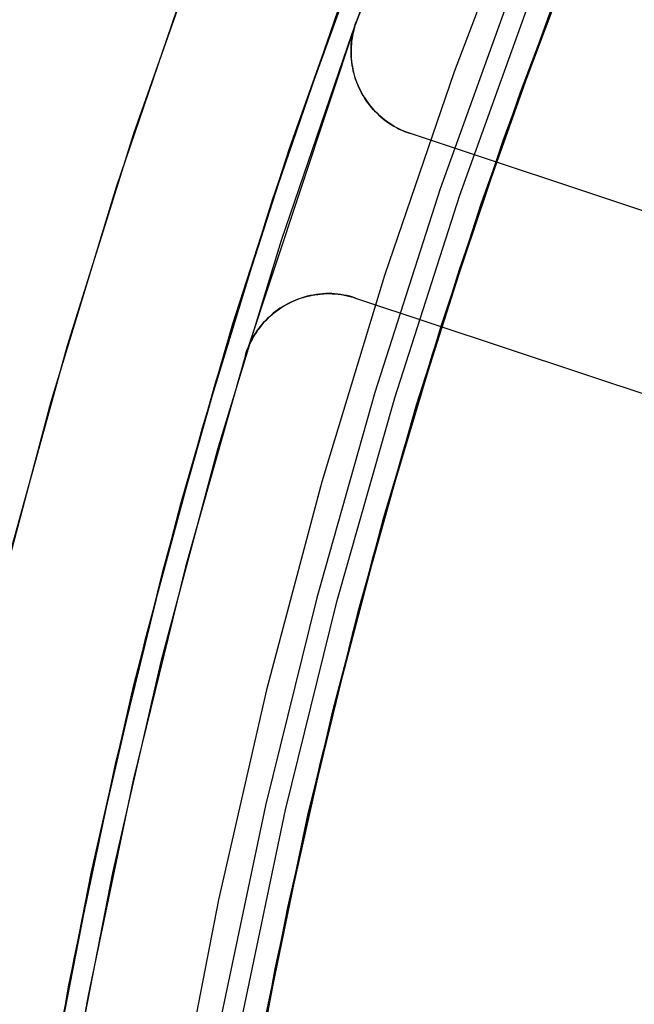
# Model space of a CAD drawing. Header units: millimetres. Extents: x 7986 to 9191, y -11326 to -10283.
# Tile 93 of 256: x 8516 to 8523, y -10652 to -10641. Entities that reach past the tile are written whole.
import ezdxf

# ---------------------------------------------------------------- set-up
doc = ezdxf.new("R2010")
doc.units = ezdxf.units.MM
doc.layers.add('color', color=7, linetype='Continuous')

msp = doc.modelspace()

# ---------------------------------------------------------------- linework, layer by layer
at = {"color": 7, "true_color": 0xffffff}
for p, q in [((8522.923, -10638.664, 60.059), (8522.035, -10640.917, 60.059)), ((8521.869, -10639.124, 18.434), (8520.984, -10641.447, 18.434)), ((8521.869, -10639.124, 18.434), (8520.984, -10641.447, 18.434)), ((8522.507, -10639.683, 31.699), (8521.748, -10641.687, 31.211)), ((8519.98, -10639.839, 19.934), (8519.124, -10642.218, 19.934)), ((8519.98, -10639.839, 61.309), (8519.124, -10642.218, 61.309)), ((8522.47, -10639.787, 60.059), (8521.62, -10642.055, 60.059)), ((8522.47, -10639.787, 60.059), (8521.62, -10642.055, 60.059)), ((8522.336, -10640.119, 39.872), (8521.493, -10642.405, 39.872)), ((8521.55, -10642.241, 38.799), (8522.33, -10640.135, 39.31)), ((8519.09, -10642.319, 30.778), (8519.8, -10640.318, 31.26)), ((8521.661, -10640.477, 60.565), (8520.826, -10642.797, 60.565)), ((8521.661, -10640.477, 60.565), (8520.826, -10642.797, 60.565)), ((8521.879, -10640.559, 60.99), (8521.047, -10642.873, 60.99)), ((8521.879, -10640.559, 60.99), (8521.047, -10642.873, 60.99)), ((8521.302, -10642.959, 61.309), (8522.131, -10640.655, 61.309)), ((8521.302, -10642.959, 18.434), (8522.131, -10640.655, 18.434)), ((8519.645, -10640.74, 40.622), (8518.819, -10643.137, 40.622)), ((8519.616, -10640.821, 38.86), (8518.891, -10642.917, 38.357)), ((8522.035, -10640.917, 60.059), (8521.224, -10643.2, 60.059)), ((8520.984, -10641.447, 18.434), (8520.181, -10643.799, 18.434)), ((8520.984, -10641.447, 18.434), (8520.181, -10643.799, 18.434)), ((8521.748, -10641.687, 31.211), (8521.044, -10643.733, 30.72)), ((8521.62, -10642.055, 60.059), (8520.847, -10644.351, 60.059)), ((8521.62, -10642.055, 60.059), (8520.847, -10644.351, 60.059)), ((8519.124, -10642.218, 19.934), (8518.351, -10644.626, 19.934)), ((8519.124, -10642.218, 61.309), (8518.351, -10644.626, 61.309)), ((8520.831, -10644.393, 38.286), (8521.55, -10642.241, 38.799)), ((8518.433, -10644.357, 30.294), (8519.09, -10642.319, 30.778)), ((8521.493, -10642.405, 39.872), (8520.728, -10644.719, 39.872)), ((8520.826, -10642.797, 60.565), (8520.072, -10645.146, 60.565)), ((8520.826, -10642.797, 60.565), (8520.072, -10645.146, 60.565)), ((8518.891, -10642.917, 38.357), (8518.224, -10645.054, 37.853)), ((8521.047, -10642.873, 60.99), (8520.296, -10645.213, 60.99)), ((8521.047, -10642.873, 60.99), (8520.296, -10645.213, 60.99)), ((8520.553, -10645.291, 61.309), (8521.302, -10642.959, 61.309)), ((8520.553, -10645.291, 18.434), (8521.302, -10642.959, 18.434)), ((8518.819, -10643.137, 40.622), (8518.076, -10645.561, 40.622)), ((8521.224, -10643.2, 60.059), (8520.491, -10645.509, 60.059)), ((8521.044, -10643.733, 30.72), (8520.396, -10645.818, 30.229)), ((8520.181, -10643.799, 18.434), (8519.459, -10646.178, 18.434)), ((8520.181, -10643.799, 18.434), (8519.459, -10646.178, 18.434)), ((8517.831, -10646.432, 29.81), (8518.433, -10644.357, 30.294)), ((8520.847, -10644.351, 60.059), (8520.154, -10646.672, 60.059)), ((8520.847, -10644.351, 60.059), (8520.154, -10646.672, 60.059)), ((8520.175, -10646.586, 37.772), (8520.831, -10644.393, 38.286)), ((8518.351, -10644.626, 19.934), (8517.662, -10647.058, 19.934)), ((8518.351, -10644.626, 61.309), (8517.662, -10647.058, 61.309)), ((8520.728, -10644.719, 39.872), (8520.044, -10647.058, 39.872)), ((8518.224, -10645.054, 37.853), (8517.617, -10647.228, 37.348)), ((8520.072, -10645.146, 60.565), (8519.4, -10647.519, 60.565)), ((8520.072, -10645.146, 60.565), (8519.4, -10647.519, 60.565)), ((8520.296, -10645.213, 60.99), (8519.625, -10647.578, 60.99)), ((8520.296, -10645.213, 60.99), (8519.625, -10647.578, 60.99)), ((8519.885, -10647.647, 61.309), (8520.553, -10645.291, 61.309)), ((8519.885, -10647.647, 18.434), (8520.553, -10645.291, 18.434)), ((8518.076, -10645.561, 40.622), (8517.417, -10648.01, 40.622)), ((8520.491, -10645.509, 60.059), (8519.837, -10647.841, 60.059)), ((8520.396, -10645.818, 30.229), (8519.808, -10647.941, 29.736)), ((8519.459, -10646.178, 18.434), (8518.821, -10648.58, 18.434)), ((8519.459, -10646.178, 18.434), (8518.821, -10648.58, 18.434)), ((8517.286, -10648.54, 29.326), (8517.831, -10646.432, 29.81)), ((8519.585, -10648.82, 37.257), (8520.175, -10646.586, 37.772)), ((8520.154, -10646.672, 60.059), (8519.541, -10649.015, 60.059)), ((8520.154, -10646.672, 60.059), (8519.541, -10649.015, 60.059)), ((8517.662, -10647.058, 19.934), (8517.057, -10649.513, 19.934)), ((8517.662, -10647.058, 61.309), (8517.057, -10649.513, 61.309)), ((8520.044, -10647.058, 39.872), (8519.44, -10649.419, 39.872)), ((8517.617, -10647.228, 37.348), (8517.074, -10649.439, 36.843)), ((8519.4, -10647.519, 60.565), (8518.81, -10649.913, 60.565)), ((8519.4, -10647.519, 60.565), (8518.81, -10649.913, 60.565)), ((8519.625, -10647.578, 60.99), (8519.037, -10649.965, 60.99)), ((8519.625, -10647.578, 60.99), (8519.037, -10649.965, 60.99)), ((8519.299, -10650.025, 61.309), (8519.885, -10647.647, 61.309)), ((8519.299, -10650.025, 18.434), (8519.885, -10647.647, 18.434)), ((8519.837, -10647.841, 60.059), (8519.264, -10650.194, 60.059)), ((8519.808, -10647.941, 29.736), (8519.282, -10650.099, 29.244)), ((8517.417, -10648.01, 40.622), (8516.843, -10650.479, 40.622)), ((8516.801, -10650.68, 28.842), (8517.286, -10648.54, 29.326)), ((8518.821, -10648.58, 18.434), (8518.265, -10651.003, 18.434)), ((8518.821, -10648.58, 18.434), (8518.265, -10651.003, 18.434)), ((8519.065, -10651.091, 36.743), (8519.585, -10648.82, 37.257)), ((8519.541, -10649.015, 60.059), (8519.007, -10651.378, 60.059)), ((8519.541, -10649.015, 60.059), (8519.007, -10651.378, 60.059)), ((8517.074, -10649.439, 36.843), (8516.596, -10651.683, 36.34)), ((8519.44, -10649.419, 39.872), (8518.918, -10651.8, 39.872)), ((8517.057, -10649.513, 19.934), (8516.537, -10651.988, 19.934)), ((8517.057, -10649.513, 61.309), (8516.537, -10651.988, 61.309)), ((8518.81, -10649.913, 60.565), (8518.302, -10652.327, 60.565)), ((8518.81, -10649.913, 60.565), (8518.302, -10652.327, 60.565)), ((8519.037, -10649.965, 60.99), (8518.531, -10652.371, 60.99)), ((8519.037, -10649.965, 60.99), (8518.531, -10652.371, 60.99)), ((8518.796, -10652.422, 61.309), (8519.299, -10650.025, 61.309)), ((8518.796, -10652.422, 18.434), (8519.299, -10650.025, 18.434)), ((8519.282, -10650.099, 29.244), (8518.821, -10652.289, 28.753)), ((8519.264, -10650.194, 60.059), (8518.771, -10652.566, 60.059)), ((8516.843, -10650.479, 40.622), (8516.355, -10652.968, 40.622)), ((8516.377, -10652.849, 28.359), (8516.801, -10650.68, 28.842)), ((8518.265, -10651.003, 18.434), (8517.795, -10653.444, 18.434)), ((8518.265, -10651.003, 18.434), (8517.795, -10653.444, 18.434)), ((8518.615, -10653.396, 36.23), (8519.065, -10651.091, 36.743)), ((8519.007, -10651.378, 60.059), (8518.555, -10653.758, 60.059)), ((8519.007, -10651.378, 60.059), (8518.555, -10653.758, 60.059)), ((8516.596, -10651.683, 36.34), (8516.186, -10653.957, 35.838)), ((8518.918, -10651.8, 39.872), (8518.478, -10654.197, 39.872)), ((8516.537, -10651.988, 19.934), (8516.103, -10654.478, 19.934)), ((8516.537, -10651.988, 61.309), (8516.103, -10654.478, 61.309))]:
    msp.add_line(p, q, dxfattribs=at)
at = {"layer": 'color', "color": 254, "true_color": 0xcad1ee}
for p, q in [((8520.764, -10638.501, -2.642), (8519.856, -10640.87, -2.642)), ((8520.764, -10638.501, -2.642), (8519.856, -10640.87, -2.642)), ((8519.807, -10641.005, 17.559), (8520.704, -10638.65, 17.559)), ((8519.807, -10641.005, 17.559), (8520.704, -10638.65, 17.559)), ((8519.807, -10641.005, 7.459), (8520.704, -10638.65, 7.459)), ((8517.29, -10642.16, -3.495), (8518.139, -10639.744, -3.495)), ((8517.29, -10642.16, -3.495), (8518.139, -10639.744, -3.495)), ((8517.088, -10642.776, 17.559), (8517.926, -10640.326, 17.559)), ((8517.088, -10642.776, 17.559), (8517.926, -10640.326, 17.559)), ((8517.088, -10642.776, 7.032), (8517.926, -10640.326, 7.032)), ((8519.856, -10640.87, 4.359), (8518.577, -10644.718, 4.359)), ((8519.856, -10640.87, 4.359), (8518.577, -10644.718, 4.359)), ((8519.835, -10640.934, 4.359), (8519.845, -10640.902, 4.359)), ((8519.835, -10640.934, 4.359), (8519.845, -10640.902, 4.359)), ((8519.835, -10640.934, 0.859), (8519.845, -10640.902, 0.859)), ((8519.845, -10640.901, -2.642), (8519.836, -10640.933, -2.641)), ((8519.845, -10640.901, -2.642), (8519.836, -10640.933, -2.641)), ((8519.856, -10640.87, -2.642), (8519.845, -10640.901, -2.642)), ((8519.845, -10640.902, 4.359), (8519.856, -10640.87, 4.359)), ((8519.845, -10640.902, 4.359), (8519.856, -10640.87, 4.359)), ((8519.856, -10640.87, -2.642), (8519.845, -10640.901, -2.642)), ((8519.845, -10640.902, 0.859), (8519.856, -10640.87, 0.859)), ((8519.856, -10640.87, -2.642), (8519.856, -10640.87, 4.359)), ((8519.856, -10640.87, -2.642), (8519.856, -10640.87, 4.359)), ((8518.992, -10643.39, 17.559), (8519.807, -10641.005, 17.559)), ((8518.992, -10643.39, 17.559), (8519.807, -10641.005, 17.559)), ((8518.992, -10643.39, 7.459), (8519.807, -10641.005, 7.459)), ((8519.806, -10641.066, 4.359), (8519.812, -10641.033, 4.359)), ((8519.806, -10641.066, 4.359), (8519.812, -10641.033, 4.359)), ((8519.806, -10641.066, 0.859), (8519.812, -10641.033, 0.859)), ((8519.813, -10641.029, -2.636), (8519.808, -10641.062, -2.634)), ((8519.813, -10641.029, -2.636), (8519.808, -10641.062, -2.634)), ((8519.812, -10641.033, 4.359), (8519.818, -10641, 4.359)), ((8519.812, -10641.033, 4.359), (8519.818, -10641, 4.359)), ((8519.812, -10641.033, 0.859), (8519.818, -10641, 0.859)), ((8519.82, -10640.997, -2.638), (8519.813, -10641.029, -2.636)), ((8519.82, -10640.997, -2.638), (8519.813, -10641.029, -2.636)), ((8519.818, -10641, 4.359), (8519.826, -10640.967, 4.359)), ((8519.818, -10641, 4.359), (8519.826, -10640.967, 4.359)), ((8519.818, -10641, 0.859), (8519.826, -10640.967, 0.859)), ((8519.827, -10640.965, -2.64), (8519.82, -10640.997, -2.638)), ((8519.827, -10640.965, -2.64), (8519.82, -10640.997, -2.638)), ((8519.826, -10640.967, 4.359), (8519.835, -10640.934, 4.359)), ((8519.826, -10640.967, 4.359), (8519.835, -10640.934, 4.359)), ((8519.826, -10640.967, 0.859), (8519.835, -10640.934, 0.859)), ((8519.836, -10640.933, -2.641), (8519.827, -10640.965, -2.64)), ((8519.836, -10640.933, -2.641), (8519.827, -10640.965, -2.64)), ((8519.797, -10641.168, 4.359), (8519.799, -10641.134, 4.359)), ((8519.797, -10641.168, 4.359), (8519.799, -10641.134, 4.359)), ((8519.797, -10641.168, 0.859), (8519.799, -10641.134, 0.859)), ((8519.8, -10641.127, -2.627), (8519.798, -10641.16, -2.624)), ((8519.8, -10641.127, -2.627), (8519.798, -10641.16, -2.624)), ((8519.799, -10641.134, 4.359), (8519.802, -10641.1, 4.359)), ((8519.799, -10641.134, 4.359), (8519.802, -10641.1, 4.359)), ((8519.799, -10641.134, 0.859), (8519.802, -10641.1, 0.859)), ((8519.803, -10641.094, -2.631), (8519.8, -10641.127, -2.627)), ((8519.803, -10641.094, -2.631), (8519.8, -10641.127, -2.627)), ((8519.802, -10641.1, 4.359), (8519.806, -10641.066, 4.359)), ((8519.802, -10641.1, 4.359), (8519.806, -10641.066, 4.359)), ((8519.802, -10641.1, 0.859), (8519.806, -10641.066, 0.859)), ((8519.808, -10641.062, -2.634), (8519.803, -10641.094, -2.631)), ((8519.808, -10641.062, -2.634), (8519.803, -10641.094, -2.631)), ((8519.796, -10641.201, 4.359), (8519.797, -10641.168, 4.359)), ((8519.796, -10641.201, 4.359), (8519.797, -10641.168, 4.359)), ((8519.796, -10641.201, 0.859), (8519.797, -10641.168, 0.859)), ((8519.797, -10641.193, -2.619), (8519.796, -10641.225, -2.615)), ((8519.797, -10641.193, -2.619), (8519.796, -10641.225, -2.615)), ((8519.796, -10641.235, 4.359), (8519.796, -10641.201, 4.359)), ((8519.796, -10641.235, 4.359), (8519.796, -10641.201, 4.359)), ((8519.796, -10641.235, 0.859), (8519.796, -10641.201, 0.859)), ((8519.796, -10641.225, -2.615), (8519.797, -10641.258, -2.61)), ((8519.796, -10641.225, -2.615), (8519.797, -10641.258, -2.61)), ((8519.798, -10641.269, 4.359), (8519.796, -10641.235, 4.359)), ((8519.798, -10641.269, 4.359), (8519.796, -10641.235, 4.359)), ((8519.798, -10641.269, 0.859), (8519.796, -10641.235, 0.859)), ((8519.798, -10641.16, -2.624), (8519.797, -10641.193, -2.619)), ((8519.798, -10641.16, -2.624), (8519.797, -10641.193, -2.619)), ((8519.797, -10641.258, -2.61), (8519.799, -10641.291, -2.604)), ((8519.797, -10641.258, -2.61), (8519.799, -10641.291, -2.604)), ((8519.8, -10641.303, 4.359), (8519.798, -10641.269, 4.359)), ((8519.8, -10641.303, 4.359), (8519.798, -10641.269, 4.359)), ((8519.8, -10641.303, 0.859), (8519.798, -10641.269, 0.859)), ((8519.799, -10641.291, -2.604), (8519.802, -10641.323, -2.598)), ((8519.799, -10641.291, -2.604), (8519.802, -10641.323, -2.598)), ((8519.804, -10641.337, 4.359), (8519.8, -10641.303, 4.359)), ((8519.804, -10641.337, 4.359), (8519.8, -10641.303, 4.359)), ((8519.804, -10641.337, 0.859), (8519.8, -10641.303, 0.859)), ((8519.802, -10641.323, -2.598), (8519.806, -10641.355, -2.592)), ((8519.802, -10641.323, -2.598), (8519.806, -10641.355, -2.592)), ((8519.809, -10641.37, 4.359), (8519.804, -10641.337, 4.359)), ((8519.809, -10641.37, 4.359), (8519.804, -10641.337, 4.359)), ((8519.809, -10641.37, 0.859), (8519.804, -10641.337, 0.859)), ((8519.806, -10641.355, -2.592), (8519.811, -10641.387, -2.586)), ((8519.806, -10641.355, -2.592), (8519.811, -10641.387, -2.586)), ((8519.815, -10641.404, 4.359), (8519.809, -10641.37, 4.359)), ((8519.815, -10641.404, 4.359), (8519.809, -10641.37, 4.359)), ((8519.815, -10641.404, 0.859), (8519.809, -10641.37, 0.859)), ((8519.811, -10641.387, -2.586), (8519.817, -10641.419, -2.579)), ((8519.811, -10641.387, -2.586), (8519.817, -10641.419, -2.579)), ((8519.822, -10641.437, 4.359), (8519.815, -10641.404, 4.359)), ((8519.822, -10641.437, 4.359), (8519.815, -10641.404, 4.359)), ((8519.822, -10641.437, 0.859), (8519.815, -10641.404, 0.859)), ((8519.817, -10641.419, -2.579), (8519.824, -10641.45, -2.571)), ((8519.817, -10641.419, -2.579), (8519.824, -10641.45, -2.571)), ((8519.83, -10641.47, 4.359), (8519.822, -10641.437, 4.359)), ((8519.83, -10641.47, 4.359), (8519.822, -10641.437, 4.359)), ((8519.83, -10641.47, 0.859), (8519.822, -10641.437, 0.859)), ((8519.824, -10641.45, -2.571), (8519.832, -10641.482, -2.564)), ((8519.824, -10641.45, -2.571), (8519.832, -10641.482, -2.564)), ((8519.839, -10641.502, 4.359), (8519.83, -10641.47, 4.359)), ((8519.839, -10641.502, 4.359), (8519.83, -10641.47, 4.359)), ((8519.839, -10641.502, 0.859), (8519.83, -10641.47, 0.859)), ((8519.832, -10641.482, -2.564), (8519.841, -10641.512, -2.556)), ((8519.832, -10641.482, -2.564), (8519.841, -10641.512, -2.556)), ((8519.849, -10641.534, 4.359), (8519.839, -10641.502, 4.359)), ((8519.849, -10641.534, 4.359), (8519.839, -10641.502, 4.359)), ((8519.849, -10641.534, 0.859), (8519.839, -10641.502, 0.859)), ((8519.841, -10641.512, -2.556), (8519.852, -10641.543, -2.547)), ((8519.841, -10641.512, -2.556), (8519.852, -10641.543, -2.547)), ((8519.861, -10641.566, 4.359), (8519.849, -10641.534, 4.359)), ((8519.861, -10641.566, 4.359), (8519.849, -10641.534, 4.359)), ((8519.861, -10641.566, 0.859), (8519.849, -10641.534, 0.859)), ((8519.852, -10641.543, -2.547), (8519.863, -10641.573, -2.538)), ((8519.852, -10641.543, -2.547), (8519.863, -10641.573, -2.538)), ((8519.874, -10641.598, 4.359), (8519.861, -10641.566, 4.359)), ((8519.874, -10641.598, 4.359), (8519.861, -10641.566, 4.359)), ((8519.874, -10641.598, 0.859), (8519.861, -10641.566, 0.859)), ((8519.863, -10641.573, -2.538), (8519.875, -10641.602, -2.529)), ((8519.863, -10641.573, -2.538), (8519.875, -10641.602, -2.529)), ((8519.887, -10641.629, 4.359), (8519.874, -10641.598, 4.359)), ((8519.887, -10641.629, 4.359), (8519.874, -10641.598, 4.359)), ((8519.887, -10641.629, 0.859), (8519.874, -10641.598, 0.859)), ((8519.875, -10641.602, -2.529), (8519.888, -10641.631, -2.52)), ((8519.875, -10641.602, -2.529), (8519.888, -10641.631, -2.52)), ((8519.902, -10641.659, 4.359), (8519.887, -10641.629, 4.359)), ((8519.902, -10641.659, 4.359), (8519.887, -10641.629, 4.359)), ((8519.902, -10641.659, 0.859), (8519.887, -10641.629, 0.859)), ((8519.888, -10641.631, -2.52), (8519.902, -10641.659, -2.51)), ((8519.888, -10641.631, -2.52), (8519.902, -10641.659, -2.51)), ((8519.902, -10641.659, -2.51), (8519.919, -10641.692, -2.499)), ((8519.902, -10641.659, -2.51), (8519.902, -10641.659, 4.359)), ((8519.918, -10641.69, 4.359), (8519.902, -10641.659, 4.359)), ((8519.902, -10641.659, -2.51), (8519.919, -10641.692, -2.499)), ((8519.918, -10641.69, 0.924), (8519.902, -10641.659, 0.924)), ((8519.918, -10641.69, 4.359), (8519.902, -10641.659, 4.359)), ((8519.902, -10641.659, -2.51), (8519.902, -10641.659, 4.359)), ((8519.902, -10641.659, 4.359), (8519.902, -10641.659, -2.51)), ((8519.935, -10641.719, 4.359), (8519.918, -10641.69, 4.359)), ((8519.935, -10641.719, 0.924), (8519.918, -10641.69, 0.924)), ((8519.935, -10641.719, 4.359), (8519.918, -10641.69, 4.359)), ((8519.919, -10641.692, -2.499), (8519.937, -10641.723, -2.487)), ((8519.919, -10641.692, -2.499), (8519.937, -10641.723, -2.487)), ((8519.952, -10641.748, 4.359), (8519.935, -10641.719, 4.359)), ((8519.952, -10641.748, 0.924), (8519.935, -10641.719, 0.924)), ((8519.952, -10641.748, 4.359), (8519.935, -10641.719, 4.359)), ((8519.937, -10641.723, -2.487), (8519.957, -10641.754, -2.475)), ((8519.937, -10641.723, -2.487), (8519.957, -10641.754, -2.475)), ((8519.971, -10641.777, 4.359), (8519.952, -10641.748, 4.359)), ((8519.971, -10641.777, 0.924), (8519.952, -10641.748, 0.924)), ((8519.971, -10641.777, 4.359), (8519.952, -10641.748, 4.359)), ((8519.957, -10641.754, -2.475), (8519.977, -10641.784, -2.463)), ((8519.957, -10641.754, -2.475), (8519.977, -10641.784, -2.463)), ((8519.991, -10641.805, 4.359), (8519.971, -10641.777, 4.359)), ((8519.991, -10641.805, 0.924), (8519.971, -10641.777, 0.924)), ((8519.991, -10641.805, 4.359), (8519.971, -10641.777, 4.359)), ((8519.977, -10641.784, -2.463), (8519.998, -10641.813, -2.45)), ((8519.977, -10641.784, -2.463), (8519.998, -10641.813, -2.45)), ((8520.012, -10641.832, 4.359), (8519.991, -10641.805, 4.359)), ((8520.012, -10641.832, 0.924), (8519.991, -10641.805, 0.924)), ((8520.012, -10641.832, 4.359), (8519.991, -10641.805, 4.359)), ((8519.998, -10641.813, -2.45), (8520.02, -10641.842, -2.437)), ((8519.998, -10641.813, -2.45), (8520.02, -10641.842, -2.437)), ((8520.033, -10641.858, 4.359), (8520.012, -10641.832, 4.359)), ((8520.033, -10641.858, 0.924), (8520.012, -10641.832, 0.924)), ((8520.033, -10641.858, 4.359), (8520.012, -10641.832, 4.359)), ((8520.02, -10641.842, -2.437), (8520.043, -10641.869, -2.424)), ((8520.02, -10641.842, -2.437), (8520.043, -10641.869, -2.424)), ((8520.056, -10641.884, 4.359), (8520.033, -10641.858, 4.359)), ((8520.056, -10641.884, 0.924), (8520.033, -10641.858, 0.924)), ((8520.056, -10641.884, 4.359), (8520.033, -10641.858, 4.359)), ((8520.043, -10641.869, -2.424), (8520.067, -10641.896, -2.411)), ((8520.043, -10641.869, -2.424), (8520.067, -10641.896, -2.411)), ((8520.079, -10641.909, 4.359), (8520.056, -10641.884, 4.359)), ((8520.079, -10641.909, 0.924), (8520.056, -10641.884, 0.924)), ((8520.079, -10641.909, 4.359), (8520.056, -10641.884, 4.359)), ((8520.067, -10641.896, -2.411), (8520.092, -10641.921, -2.397)), ((8520.067, -10641.896, -2.411), (8520.092, -10641.921, -2.397)), ((8520.104, -10641.933, 4.359), (8520.079, -10641.909, 4.359)), ((8520.104, -10641.933, 0.924), (8520.079, -10641.909, 0.924)), ((8520.104, -10641.933, 4.359), (8520.079, -10641.909, 4.359)), ((8520.092, -10641.921, -2.397), (8520.118, -10641.946, -2.383)), ((8520.092, -10641.921, -2.397), (8520.118, -10641.946, -2.383)), ((8520.129, -10641.956, 4.359), (8520.104, -10641.933, 4.359)), ((8520.129, -10641.956, 0.924), (8520.104, -10641.933, 0.924)), ((8520.129, -10641.956, 4.359), (8520.104, -10641.933, 4.359)), ((8520.118, -10641.946, -2.383), (8520.144, -10641.97, -2.369)), ((8520.118, -10641.946, -2.383), (8520.144, -10641.97, -2.369)), ((8520.154, -10641.978, 4.359), (8520.129, -10641.956, 4.359)), ((8520.154, -10641.978, 0.924), (8520.129, -10641.956, 0.924)), ((8520.154, -10641.978, 4.359), (8520.129, -10641.956, 4.359)), ((8520.144, -10641.97, -2.369), (8520.172, -10641.993, -2.355)), ((8520.144, -10641.97, -2.369), (8520.172, -10641.993, -2.355)), ((8520.181, -10642, 4.359), (8520.154, -10641.978, 4.359)), ((8520.181, -10642, 0.924), (8520.154, -10641.978, 0.924)), ((8520.181, -10642, 4.359), (8520.154, -10641.978, 4.359)), ((8520.172, -10641.993, -2.355), (8520.2, -10642.015, -2.341)), ((8520.172, -10641.993, -2.355), (8520.2, -10642.015, -2.341)), ((8520.208, -10642.02, 4.359), (8520.181, -10642, 4.359)), ((8520.208, -10642.02, 0.924), (8520.181, -10642, 0.924)), ((8520.208, -10642.02, 4.359), (8520.181, -10642, 4.359)), ((8520.2, -10642.015, -2.341), (8520.229, -10642.035, -2.326)), ((8520.2, -10642.015, -2.341), (8520.229, -10642.035, -2.326)), ((8520.236, -10642.04, 4.359), (8520.208, -10642.02, 4.359)), ((8520.236, -10642.04, 0.924), (8520.208, -10642.02, 0.924)), ((8520.236, -10642.04, 4.359), (8520.208, -10642.02, 4.359)), ((8520.229, -10642.035, -2.326), (8520.258, -10642.055, -2.311)), ((8520.229, -10642.035, -2.326), (8520.258, -10642.055, -2.311)), ((8520.265, -10642.059, 4.359), (8520.236, -10642.04, 4.359)), ((8520.265, -10642.059, 0.924), (8520.236, -10642.04, 0.924)), ((8520.265, -10642.059, 4.359), (8520.236, -10642.04, 4.359)), ((8520.258, -10642.055, -2.311), (8520.288, -10642.073, -2.297)), ((8520.258, -10642.055, -2.311), (8520.288, -10642.073, -2.297)), ((8516.524, -10644.604, -3.495), (8517.29, -10642.16, -3.495)), ((8516.524, -10644.604, -3.495), (8517.29, -10642.16, -3.495)), ((8520.294, -10642.076, 4.359), (8520.265, -10642.059, 4.359)), ((8520.294, -10642.076, 0.924), (8520.265, -10642.059, 0.924)), ((8520.294, -10642.076, 4.359), (8520.265, -10642.059, 4.359)), ((8520.288, -10642.073, -2.297), (8520.319, -10642.091, -2.282)), ((8520.288, -10642.073, -2.297), (8520.319, -10642.091, -2.282)), ((8520.324, -10642.093, 4.359), (8520.294, -10642.076, 4.359)), ((8520.324, -10642.093, 0.924), (8520.294, -10642.076, 0.924)), ((8520.324, -10642.093, 4.359), (8520.294, -10642.076, 4.359)), ((8520.319, -10642.091, -2.282), (8520.35, -10642.107, -2.267)), ((8520.319, -10642.091, -2.282), (8520.35, -10642.107, -2.267)), ((8520.354, -10642.108, 4.359), (8520.324, -10642.093, 4.359)), ((8520.354, -10642.108, 0.924), (8520.324, -10642.093, 0.924)), ((8520.354, -10642.108, 4.359), (8520.324, -10642.093, 4.359)), ((8520.35, -10642.107, -2.267), (8520.382, -10642.122, -2.252)), ((8520.35, -10642.107, -2.267), (8520.382, -10642.122, -2.252)), ((8520.385, -10642.123, 4.359), (8520.354, -10642.108, 4.359)), ((8520.385, -10642.123, 0.924), (8520.354, -10642.108, 0.924)), ((8520.385, -10642.123, 4.359), (8520.354, -10642.108, 4.359)), ((8520.382, -10642.122, -2.252), (8520.414, -10642.136, -2.237)), ((8520.382, -10642.122, -2.252), (8520.414, -10642.136, -2.237)), ((8520.416, -10642.137, 4.359), (8520.385, -10642.123, 4.359)), ((8520.416, -10642.137, 0.924), (8520.385, -10642.123, 0.924)), ((8520.416, -10642.137, 4.359), (8520.385, -10642.123, 4.359)), ((8520.414, -10642.136, -2.237), (8520.447, -10642.149, -2.222)), ((8520.414, -10642.136, -2.237), (8520.447, -10642.149, -2.222)), ((8520.448, -10642.149, 4.359), (8520.416, -10642.137, 4.359)), ((8520.448, -10642.149, 0.924), (8520.416, -10642.137, 0.924)), ((8520.448, -10642.149, 4.359), (8520.416, -10642.137, 4.359)), ((8520.447, -10642.149, -2.222), (8520.481, -10642.16, -2.207)), ((8520.447, -10642.149, -2.222), (8520.481, -10642.16, -2.207)), ((8520.481, -10642.16, 4.359), (8520.448, -10642.149, 4.359)), ((8520.481, -10642.16, 0.924), (8520.448, -10642.149, 0.924)), ((8520.481, -10642.16, 4.359), (8520.448, -10642.149, 4.359)), ((8529.5, -10645.157, 1.843), (8520.481, -10642.16, -2.207)), ((8520.481, -10642.16, -2.207), (8520.481, -10642.16, 4.359)), ((8529.5, -10645.157, 4.359), (8520.481, -10642.16, 4.359)), ((8529.5, -10645.157, 1.843), (8520.481, -10642.16, -2.207)), ((8520.481, -10642.16, -2.207), (8520.481, -10642.16, 4.359)), ((8527.791, -10644.59, 1.076), (8520.481, -10642.16, 1.076)), ((8529.5, -10645.157, 4.359), (8520.481, -10642.16, 4.359)), ((8516.336, -10645.253, 17.559), (8517.088, -10642.776, 17.559)), ((8516.336, -10645.253, 17.559), (8517.088, -10642.776, 17.559)), ((8516.336, -10645.253, 7.032), (8517.088, -10642.776, 7.032)), ((8518.259, -10645.801, 17.559), (8518.992, -10643.39, 17.559)), ((8518.259, -10645.801, 17.559), (8518.992, -10643.39, 17.559)), ((8518.259, -10645.801, 7.459), (8518.992, -10643.39, 7.459)), ((8519.086, -10644.113, 4.359), (8519.117, -10644.098, 4.359)), ((8519.119, -10644.098, -2.499), (8519.086, -10644.113, -2.51)), ((8519.119, -10644.098, -2.499), (8519.086, -10644.113, -2.51)), ((8519.086, -10644.113, 4.359), (8519.117, -10644.098, 4.359)), ((8519.105, -10644.104, 0.859), (8519.137, -10644.09, 0.859)), ((8519.117, -10644.098, 4.359), (8519.148, -10644.085, 4.359)), ((8519.117, -10644.098, 4.359), (8519.148, -10644.085, 4.359)), ((8519.153, -10644.083, -2.487), (8519.119, -10644.098, -2.499)), ((8519.153, -10644.083, -2.487), (8519.119, -10644.098, -2.499)), ((8519.137, -10644.09, 0.859), (8519.169, -10644.076, 0.859)), ((8519.148, -10644.085, 4.359), (8519.18, -10644.072, 4.359)), ((8519.148, -10644.085, 4.359), (8519.18, -10644.072, 4.359)), ((8519.187, -10644.07, -2.475), (8519.153, -10644.083, -2.487)), ((8519.187, -10644.07, -2.475), (8519.153, -10644.083, -2.487)), ((8519.169, -10644.076, 0.859), (8519.201, -10644.064, 0.859)), ((8519.18, -10644.072, 4.359), (8519.212, -10644.06, 4.359)), ((8519.18, -10644.072, 4.359), (8519.212, -10644.06, 4.359)), ((8519.221, -10644.058, -2.463), (8519.187, -10644.07, -2.475)), ((8519.221, -10644.058, -2.463), (8519.187, -10644.07, -2.475)), ((8519.201, -10644.064, 0.859), (8519.234, -10644.053, 0.859)), ((8519.212, -10644.06, 4.359), (8519.245, -10644.05, 4.359)), ((8519.212, -10644.06, 4.359), (8519.245, -10644.05, 4.359)), ((8519.255, -10644.047, -2.45), (8519.221, -10644.058, -2.463)), ((8519.255, -10644.047, -2.45), (8519.221, -10644.058, -2.463)), ((8519.234, -10644.053, 0.859), (8519.267, -10644.043, 0.859)), ((8519.245, -10644.05, 4.359), (8519.277, -10644.041, 4.359)), ((8519.245, -10644.05, 4.359), (8519.277, -10644.041, 4.359)), ((8519.29, -10644.038, -2.437), (8519.255, -10644.047, -2.45)), ((8519.29, -10644.038, -2.437), (8519.255, -10644.047, -2.45)), ((8519.267, -10644.043, 0.859), (8519.301, -10644.035, 0.859)), ((8519.277, -10644.041, 4.359), (8519.311, -10644.032, 4.359)), ((8519.277, -10644.041, 4.359), (8519.311, -10644.032, 4.359)), ((8519.325, -10644.03, -2.424), (8519.29, -10644.038, -2.437)), ((8519.325, -10644.03, -2.424), (8519.29, -10644.038, -2.437)), ((8519.301, -10644.035, 0.859), (8519.335, -10644.027, 0.859)), ((8519.311, -10644.032, 4.359), (8519.344, -10644.025, 4.359)), ((8519.311, -10644.032, 4.359), (8519.344, -10644.025, 4.359)), ((8519.36, -10644.023, -2.411), (8519.325, -10644.03, -2.424)), ((8519.36, -10644.023, -2.411), (8519.325, -10644.03, -2.424)), ((8519.335, -10644.027, 0.859), (8519.369, -10644.021, 0.859)), ((8519.344, -10644.025, 4.359), (8519.378, -10644.019, 4.359)), ((8519.344, -10644.025, 4.359), (8519.378, -10644.019, 4.359)), ((8519.395, -10644.017, -2.397), (8519.36, -10644.023, -2.411)), ((8519.395, -10644.017, -2.397), (8519.36, -10644.023, -2.411)), ((8519.369, -10644.021, 0.859), (8519.404, -10644.016, 0.859)), ((8519.378, -10644.019, 4.359), (8519.411, -10644.015, 4.359)), ((8519.378, -10644.019, 4.359), (8519.411, -10644.015, 4.359)), ((8519.431, -10644.013, -2.383), (8519.395, -10644.017, -2.397)), ((8519.431, -10644.013, -2.383), (8519.395, -10644.017, -2.397)), ((8519.404, -10644.016, 0.859), (8519.438, -10644.012, 0.859)), ((8519.411, -10644.015, 4.359), (8519.445, -10644.011, 4.359)), ((8519.411, -10644.015, 4.359), (8519.445, -10644.011, 4.359)), ((8519.466, -10644.009, -2.369), (8519.431, -10644.013, -2.383)), ((8519.466, -10644.009, -2.369), (8519.431, -10644.013, -2.383)), ((8519.438, -10644.012, 0.859), (8519.473, -10644.009, 0.859)), ((8519.445, -10644.011, 4.359), (8519.479, -10644.009, 4.359)), ((8519.445, -10644.011, 4.359), (8519.479, -10644.009, 4.359)), ((8519.502, -10644.007, -2.355), (8519.466, -10644.009, -2.369)), ((8519.502, -10644.007, -2.355), (8519.466, -10644.009, -2.369)), ((8519.473, -10644.009, 0.859), (8519.507, -10644.007, 0.859)), ((8519.479, -10644.009, 4.359), (8519.513, -10644.007, 4.359)), ((8519.479, -10644.009, 4.359), (8519.513, -10644.007, 4.359)), ((8519.537, -10644.007, -2.341), (8519.502, -10644.007, -2.355)), ((8519.537, -10644.007, -2.341), (8519.502, -10644.007, -2.355)), ((8519.507, -10644.007, 0.859), (8519.542, -10644.007, 0.859)), ((8519.513, -10644.007, 4.359), (8519.548, -10644.007, 4.359)), ((8519.513, -10644.007, 4.359), (8519.548, -10644.007, 4.359)), ((8519.573, -10644.007, -2.326), (8519.537, -10644.007, -2.341)), ((8519.573, -10644.007, -2.326), (8519.537, -10644.007, -2.341)), ((8519.542, -10644.007, 0.859), (8519.577, -10644.008, 0.859)), ((8519.548, -10644.007, 4.359), (8519.582, -10644.008, 4.359)), ((8519.548, -10644.007, 4.359), (8519.582, -10644.008, 4.359)), ((8519.608, -10644.009, -2.311), (8519.573, -10644.007, -2.326)), ((8519.608, -10644.009, -2.311), (8519.573, -10644.007, -2.326)), ((8519.577, -10644.008, 0.859), (8519.612, -10644.01, 0.859)), ((8519.582, -10644.008, 4.359), (8519.616, -10644.01, 4.359)), ((8519.582, -10644.008, 4.359), (8519.616, -10644.01, 4.359)), ((8519.643, -10644.013, -2.297), (8519.608, -10644.009, -2.311)), ((8519.643, -10644.013, -2.297), (8519.608, -10644.009, -2.311)), ((8519.612, -10644.01, 0.859), (8519.646, -10644.013, 0.859)), ((8519.616, -10644.01, 4.359), (8519.65, -10644.014, 4.359)), ((8519.616, -10644.01, 4.359), (8519.65, -10644.014, 4.359)), ((8519.678, -10644.017, -2.282), (8519.643, -10644.013, -2.297)), ((8519.678, -10644.017, -2.282), (8519.643, -10644.013, -2.297)), ((8519.646, -10644.013, 0.859), (8519.681, -10644.018, 0.859)), ((8519.65, -10644.014, 4.359), (8519.684, -10644.018, 4.359)), ((8519.65, -10644.014, 4.359), (8519.684, -10644.018, 4.359)), ((8519.713, -10644.023, -2.267), (8519.678, -10644.017, -2.282)), ((8519.713, -10644.023, -2.267), (8519.678, -10644.017, -2.282)), ((8519.681, -10644.018, 0.859), (8519.715, -10644.024, 0.859)), ((8519.684, -10644.018, 4.359), (8519.717, -10644.024, 4.359)), ((8519.684, -10644.018, 4.359), (8519.717, -10644.024, 4.359)), ((8519.748, -10644.03, -2.252), (8519.713, -10644.023, -2.267)), ((8519.748, -10644.03, -2.252), (8519.713, -10644.023, -2.267)), ((8519.715, -10644.024, 0.859), (8519.749, -10644.03, 0.859)), ((8519.717, -10644.024, 4.359), (8519.751, -10644.031, 4.359)), ((8519.717, -10644.024, 4.359), (8519.751, -10644.031, 4.359)), ((8519.782, -10644.038, -2.237), (8519.748, -10644.03, -2.252)), ((8519.782, -10644.038, -2.237), (8519.748, -10644.03, -2.252)), ((8519.749, -10644.03, 0.859), (8519.783, -10644.038, 0.859)), ((8519.751, -10644.031, 4.359), (8519.784, -10644.039, 4.359)), ((8519.751, -10644.031, 4.359), (8519.784, -10644.039, 4.359)), ((8519.816, -10644.047, -2.222), (8519.782, -10644.038, -2.237)), ((8519.816, -10644.047, -2.222), (8519.782, -10644.038, -2.237)), ((8519.783, -10644.038, 0.859), (8519.816, -10644.048, 0.859)), ((8519.784, -10644.039, 4.359), (8519.817, -10644.048, 4.359)), ((8519.784, -10644.039, 4.359), (8519.817, -10644.048, 4.359)), ((8519.849, -10644.058, -2.207), (8519.816, -10644.047, -2.222)), ((8519.849, -10644.058, -2.207), (8519.816, -10644.047, -2.222)), ((8519.816, -10644.048, 0.859), (8519.849, -10644.058, 0.859)), ((8519.817, -10644.048, 4.359), (8519.849, -10644.058, 4.359)), ((8519.817, -10644.048, 4.359), (8519.849, -10644.058, 4.359)), ((8519.849, -10644.058, 4.359), (8519.849, -10644.058, -2.207)), ((8519.849, -10644.058, -2.207), (8528.869, -10647.055, 1.843)), ((8519.849, -10644.058, 4.359), (8528.869, -10647.055, 4.359)), ((8519.849, -10644.058, 4.359), (8519.849, -10644.058, -2.207)), ((8519.849, -10644.058, -2.207), (8528.869, -10647.055, 1.843)), ((8519.849, -10644.058, 1.076), (8527.16, -10646.487, 1.076)), ((8519.849, -10644.058, 4.359), (8528.869, -10647.055, 4.359)), ((8518.924, -10644.214, -2.564), (8518.899, -10644.234, -2.571)), ((8518.924, -10644.214, -2.564), (8518.899, -10644.234, -2.571)), ((8518.9, -10644.234, 0.859), (8518.927, -10644.212, 0.859)), ((8518.915, -10644.222, 4.359), (8518.942, -10644.201, 4.359)), ((8518.915, -10644.222, 4.359), (8518.942, -10644.201, 4.359)), ((8518.95, -10644.195, -2.556), (8518.924, -10644.214, -2.564)), ((8518.95, -10644.195, -2.556), (8518.924, -10644.214, -2.564)), ((8518.927, -10644.212, 0.859), (8518.955, -10644.192, 0.859)), ((8518.942, -10644.201, 4.359), (8518.969, -10644.182, 4.359)), ((8518.942, -10644.201, 4.359), (8518.969, -10644.182, 4.359)), ((8518.976, -10644.176, -2.547), (8518.95, -10644.195, -2.556)), ((8518.976, -10644.176, -2.547), (8518.95, -10644.195, -2.556)), ((8518.955, -10644.192, 0.859), (8518.984, -10644.172, 0.859)), ((8518.969, -10644.182, 4.359), (8518.998, -10644.163, 4.359)), ((8518.969, -10644.182, 4.359), (8518.998, -10644.163, 4.359)), ((8519.003, -10644.159, -2.539), (8518.976, -10644.176, -2.547)), ((8519.003, -10644.159, -2.539), (8518.976, -10644.176, -2.547)), ((8518.984, -10644.172, 0.859), (8519.013, -10644.153, 0.859)), ((8518.998, -10644.163, 4.359), (8519.027, -10644.145, 4.359)), ((8518.998, -10644.163, 4.359), (8519.027, -10644.145, 4.359)), ((8519.03, -10644.143, -2.529), (8519.003, -10644.159, -2.539)), ((8519.03, -10644.143, -2.529), (8519.003, -10644.159, -2.539)), ((8519.013, -10644.153, 0.859), (8519.043, -10644.136, 0.859)), ((8519.027, -10644.145, 4.359), (8519.056, -10644.129, 4.359)), ((8519.027, -10644.145, 4.359), (8519.056, -10644.129, 4.359)), ((8519.058, -10644.127, -2.52), (8519.03, -10644.143, -2.529)), ((8519.058, -10644.127, -2.52), (8519.03, -10644.143, -2.529)), ((8519.043, -10644.136, 0.859), (8519.074, -10644.119, 0.859)), ((8519.056, -10644.129, 4.359), (8519.086, -10644.113, 4.359)), ((8519.056, -10644.129, 4.359), (8519.086, -10644.113, 4.359)), ((8519.086, -10644.113, -2.51), (8519.058, -10644.127, -2.52)), ((8519.086, -10644.113, -2.51), (8519.058, -10644.127, -2.52)), ((8519.074, -10644.119, 0.859), (8519.105, -10644.104, 0.859)), ((8519.086, -10644.113, 4.359), (8519.086, -10644.113, -2.51)), ((8518.776, -10644.355, 0.859), (8518.799, -10644.329, 0.859)), ((8518.805, -10644.323, -2.598), (8518.783, -10644.347, -2.604)), ((8518.805, -10644.323, -2.598), (8518.783, -10644.347, -2.604)), ((8518.791, -10644.338, 4.359), (8518.814, -10644.313, 4.359)), ((8518.791, -10644.338, 4.359), (8518.814, -10644.313, 4.359)), ((8518.799, -10644.329, 0.859), (8518.823, -10644.304, 0.859)), ((8518.827, -10644.299, -2.592), (8518.805, -10644.323, -2.598)), ((8518.827, -10644.299, -2.592), (8518.805, -10644.323, -2.598)), ((8518.814, -10644.313, 4.359), (8518.838, -10644.289, 4.359)), ((8518.814, -10644.313, 4.359), (8518.838, -10644.289, 4.359)), ((8518.823, -10644.304, 0.859), (8518.848, -10644.28, 0.859)), ((8518.85, -10644.277, -2.586), (8518.827, -10644.299, -2.592)), ((8518.85, -10644.277, -2.586), (8518.827, -10644.299, -2.592)), ((8518.838, -10644.289, 4.359), (8518.863, -10644.266, 4.359)), ((8518.838, -10644.289, 4.359), (8518.863, -10644.266, 4.359)), ((8518.848, -10644.28, 0.859), (8518.873, -10644.256, 0.859)), ((8518.874, -10644.255, -2.579), (8518.85, -10644.277, -2.586)), ((8518.874, -10644.255, -2.579), (8518.85, -10644.277, -2.586)), ((8518.863, -10644.266, 4.359), (8518.889, -10644.243, 4.359)), ((8518.863, -10644.266, 4.359), (8518.889, -10644.243, 4.359)), ((8518.873, -10644.256, 0.859), (8518.9, -10644.234, 0.859)), ((8518.899, -10644.234, -2.571), (8518.874, -10644.255, -2.579)), ((8518.899, -10644.234, -2.571), (8518.874, -10644.255, -2.579)), ((8518.889, -10644.243, 4.359), (8518.915, -10644.222, 4.359)), ((8518.889, -10644.243, 4.359), (8518.915, -10644.222, 4.359)), ((8518.689, -10644.472, 4.359), (8518.708, -10644.444, 4.359)), ((8518.689, -10644.472, 4.359), (8518.708, -10644.444, 4.359)), ((8518.693, -10644.466, 0.859), (8518.712, -10644.438, 0.859)), ((8518.722, -10644.424, -2.619), (8518.704, -10644.451, -2.624)), ((8518.722, -10644.424, -2.619), (8518.704, -10644.451, -2.624)), ((8518.708, -10644.444, 4.359), (8518.727, -10644.416, 4.359)), ((8518.708, -10644.444, 4.359), (8518.727, -10644.416, 4.359)), ((8518.712, -10644.438, 0.859), (8518.732, -10644.409, 0.859)), ((8518.742, -10644.397, -2.615), (8518.722, -10644.424, -2.619)), ((8518.742, -10644.397, -2.615), (8518.722, -10644.424, -2.619)), ((8518.727, -10644.416, 4.359), (8518.748, -10644.389, 4.359)), ((8518.727, -10644.416, 4.359), (8518.748, -10644.389, 4.359)), ((8518.732, -10644.409, 0.859), (8518.754, -10644.382, 0.859)), ((8518.762, -10644.372, -2.61), (8518.742, -10644.397, -2.615)), ((8518.762, -10644.372, -2.61), (8518.742, -10644.397, -2.615)), ((8518.748, -10644.389, 4.359), (8518.769, -10644.363, 4.359)), ((8518.748, -10644.389, 4.359), (8518.769, -10644.363, 4.359)), ((8518.754, -10644.382, 0.859), (8518.776, -10644.355, 0.859)), ((8518.783, -10644.347, -2.604), (8518.762, -10644.372, -2.61)), ((8518.783, -10644.347, -2.604), (8518.762, -10644.372, -2.61)), ((8518.769, -10644.363, 4.359), (8518.791, -10644.338, 4.359)), ((8518.769, -10644.363, 4.359), (8518.791, -10644.338, 4.359)), ((8518.626, -10644.588, 0.859), (8518.641, -10644.557, 0.859)), ((8518.653, -10644.536, -2.634), (8518.638, -10644.565, -2.636)), ((8518.653, -10644.536, -2.634), (8518.638, -10644.565, -2.636)), ((8518.639, -10644.561, 4.359), (8518.655, -10644.531, 4.359)), ((8518.639, -10644.561, 4.359), (8518.655, -10644.531, 4.359)), ((8518.641, -10644.557, 0.859), (8518.657, -10644.526, 0.859)), ((8518.669, -10644.507, -2.631), (8518.653, -10644.536, -2.634)), ((8518.669, -10644.507, -2.631), (8518.653, -10644.536, -2.634)), ((8518.655, -10644.531, 4.359), (8518.671, -10644.501, 4.359)), ((8518.655, -10644.531, 4.359), (8518.671, -10644.501, 4.359)), ((8518.657, -10644.526, 0.859), (8518.675, -10644.496, 0.859)), ((8518.686, -10644.478, -2.627), (8518.669, -10644.507, -2.631)), ((8518.686, -10644.478, -2.627), (8518.669, -10644.507, -2.631)), ((8518.671, -10644.501, 4.359), (8518.689, -10644.472, 4.359)), ((8518.671, -10644.501, 4.359), (8518.689, -10644.472, 4.359)), ((8518.675, -10644.496, 0.859), (8518.693, -10644.466, 0.859)), ((8518.704, -10644.451, -2.624), (8518.686, -10644.478, -2.627)), ((8518.704, -10644.451, -2.624), (8518.686, -10644.478, -2.627)), ((8515.842, -10647.073, -3.495), (8516.524, -10644.604, -3.495)), ((8515.842, -10647.073, -3.495), (8516.524, -10644.604, -3.495)), ((8518.587, -10644.685, 0.859), (8518.599, -10644.652, 0.859)), ((8518.587, -10644.686, 4.359), (8518.599, -10644.654, 4.359)), ((8518.587, -10644.686, 4.359), (8518.599, -10644.654, 4.359)), ((8518.598, -10644.656, -2.641), (8518.587, -10644.687, -2.642)), ((8518.598, -10644.656, -2.641), (8518.587, -10644.687, -2.642)), ((8518.611, -10644.625, -2.64), (8518.598, -10644.656, -2.641)), ((8518.611, -10644.625, -2.64), (8518.598, -10644.656, -2.641)), ((8518.599, -10644.652, 0.859), (8518.612, -10644.62, 0.859)), ((8518.599, -10644.654, 4.359), (8518.611, -10644.622, 4.359)), ((8518.599, -10644.654, 4.359), (8518.611, -10644.622, 4.359)), ((8518.611, -10644.622, 4.359), (8518.625, -10644.591, 4.359)), ((8518.611, -10644.622, 4.359), (8518.625, -10644.591, 4.359)), ((8518.624, -10644.595, -2.638), (8518.611, -10644.625, -2.64)), ((8518.624, -10644.595, -2.638), (8518.611, -10644.625, -2.64)), ((8518.612, -10644.62, 0.859), (8518.626, -10644.588, 0.859)), ((8518.638, -10644.565, -2.636), (8518.624, -10644.595, -2.638)), ((8518.638, -10644.565, -2.636), (8518.624, -10644.595, -2.638)), ((8518.625, -10644.591, 4.359), (8518.639, -10644.561, 4.359)), ((8518.625, -10644.591, 4.359), (8518.639, -10644.561, 4.359)), ((8518.577, -10644.718, -2.642), (8517.886, -10647.16, -2.642)), ((8518.577, -10644.718, -2.642), (8517.886, -10647.16, -2.642)), ((8518.577, -10644.718, 0.859), (8518.587, -10644.685, 0.859)), ((8518.577, -10644.718, 4.359), (8518.587, -10644.686, 4.359)), ((8518.577, -10644.718, 4.359), (8518.587, -10644.686, 4.359)), ((8518.587, -10644.687, -2.642), (8518.577, -10644.718, -2.642)), ((8518.587, -10644.687, -2.642), (8518.577, -10644.718, -2.642)), ((8518.577, -10644.718, 4.359), (8518.577, -10644.718, -2.642)), ((8518.577, -10644.718, 4.359), (8518.577, -10644.718, -2.642)), ((8515.669, -10647.755, 17.559), (8516.336, -10645.253, 17.559)), ((8515.669, -10647.755, 17.559), (8516.336, -10645.253, 17.559)), ((8515.669, -10647.755, 7.032), (8516.336, -10645.253, 7.032)), ((8517.61, -10648.236, 17.559), (8518.259, -10645.801, 17.559)), ((8517.61, -10648.236, 17.559), (8518.259, -10645.801, 17.559)), ((8517.61, -10648.236, 7.459), (8518.259, -10645.801, 7.459)), ((8517.886, -10647.16, -2.642), (8517.28, -10649.623, -2.642)), ((8517.886, -10647.16, -2.642), (8517.28, -10649.623, -2.642)), ((8517.046, -10650.692, 17.559), (8517.61, -10648.236, 17.559)), ((8517.046, -10650.692, 17.559), (8517.61, -10648.236, 17.559)), ((8517.046, -10650.692, 7.459), (8517.61, -10648.236, 7.459)), ((8517.28, -10649.623, -2.642), (8516.761, -10652.107, -2.642)), ((8517.28, -10649.623, -2.642), (8516.761, -10652.107, -2.642)), ((8516.566, -10653.166, 17.559), (8517.046, -10650.692, 17.559)), ((8516.566, -10653.166, 17.559), (8517.046, -10650.692, 17.559)), ((8516.566, -10653.166, 7.459), (8517.046, -10650.692, 7.459)), ((8516.761, -10652.107, -2.642), (8516.328, -10654.607, -2.642)), ((8516.761, -10652.107, -2.642), (8516.328, -10654.607, -2.642))]:
    msp.add_line(p, q, dxfattribs=at)
at = {"layer": 'color'}
for p, q in [((8519.807, -10641.005, 17.559), (8520.704, -10638.65, 17.559)), ((8518.992, -10643.39, 17.559), (8519.807, -10641.005, 17.559)), ((8518.259, -10645.801, 17.559), (8518.992, -10643.39, 17.559)), ((8517.61, -10648.236, 17.559), (8518.259, -10645.801, 17.559)), ((8517.046, -10650.692, 17.559), (8517.61, -10648.236, 17.559)), ((8516.566, -10653.166, 17.559), (8517.046, -10650.692, 17.559))]:
    msp.add_line(p, q, dxfattribs=at)

doc.saveas('drawing.dxf')
